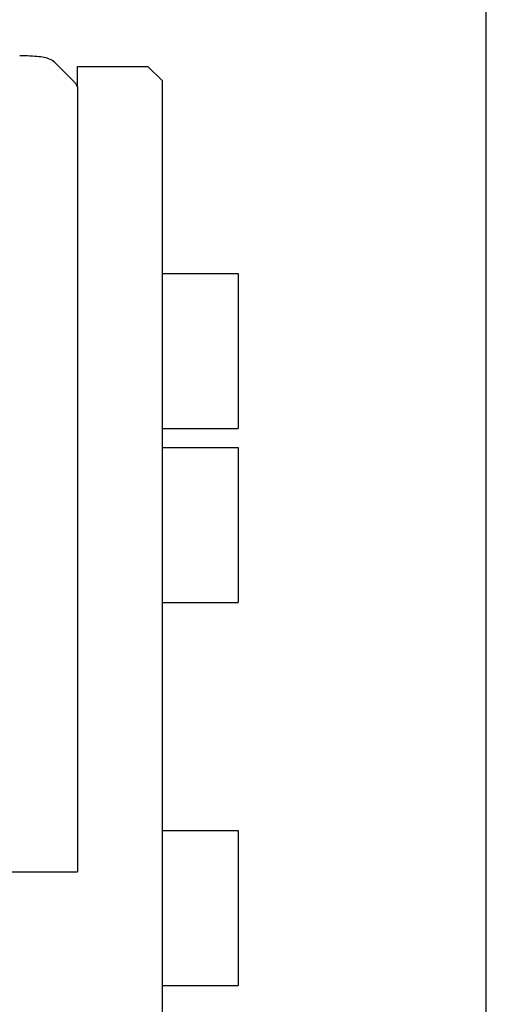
# Model space of a CAD drawing. Header units: millimetres. Extents: x 2329 to 5782, y 1296 to 2780.
# Tile 63 of 123: x 3770 to 3787, y 1753 to 1788. Entities that reach past the tile are written whole.
import ezdxf

# ---------------------------------------------------------------- set-up
doc = ezdxf.new("R2010")
doc.units = ezdxf.units.MM
doc.header["$LTSCALE"] = 0.3
doc.layers.add('00_COMPONENTS', color=7, linetype='Continuous')

msp = doc.modelspace()

# ---------------------------------------------------------------- linework, layer by layer
at = {"color": 8}
msp.add_line((3787.01, 1695.19327), (3787.01, 1810.04715), dxfattribs=at)
at = {"layer": '00_COMPONENTS', "lineweight": 30}
for p, q in [((3772.39372, 1786.15035), (3771.69275, 1786.84269)), ((3771.69275, 1786.84269), (3771.69299, 1786.84245)), ((3772.51, 1786.69626), (3775.01, 1786.69626)), ((3772.51, 1785.96102), (3772.51, 1786.69591)), ((3775.51, 1786.19626), (3775.01, 1786.69626)), ((3775.51, 1786.19597), (3775.51, 1726.01811)), ((3772.51, 1785.97106), (3772.51, 1758.13164)), ((3775.51, 1779.3504), (3778.21, 1779.3504)), ((3778.21, 1779.3504), (3778.21, 1773.8504)), ((3775.51, 1773.8504), (3778.21, 1773.8504)), ((3775.51, 1773.18102), (3778.21, 1773.18102)), ((3778.21, 1773.18102), (3778.21, 1767.68102)), ((3775.51, 1767.68102), (3778.21, 1767.68102)), ((3775.51, 1759.59664), (3778.21, 1759.59664)), ((3778.21, 1759.59664), (3778.21, 1754.09664)), ((3743.97, 1758.13164), (3772.51, 1758.13164)), ((3771.65645, 1758.13164), (3771.65645, 1758.13557)), ((3775.51, 1754.09664), (3778.21, 1754.09664))]:
    msp.add_line(p, q, dxfattribs=at)
for points in [[(3771.69298, 1786.84247), (3771.65063, 1786.88007), (3771.59746, 1786.91744), (3771.54304, 1786.94712), (3771.48956, 1786.96973), (3771.43765, 1786.98684), (3771.38532, 1787.00047), (3771.33067, 1787.01191), (3771.273, 1787.0218), (3771.21101, 1787.03068), (3771.144, 1787.03878), (3771.07228, 1787.04617), (3770.99564, 1787.05292), (3770.914, 1787.05904), (3770.8279, 1787.06446), (3770.73722, 1787.06916), (3770.6411, 1787.07306), (3770.53937, 1787.07601), (3770.46344, 1787.07742)], [(3772.51, 1785.97106), (3772.5042, 1785.98598), (3772.49524, 1786.00637), (3772.48508, 1786.0269), (3772.47392, 1786.04706), (3772.46184, 1786.06667), (3772.4488, 1786.08582), (3772.43482, 1786.10441), (3772.41997, 1786.12235), (3772.40423, 1786.13965), (3772.39372, 1786.15036)]]:
    msp.add_lwpolyline(points, dxfattribs=at)

doc.saveas('drawing.dxf')
